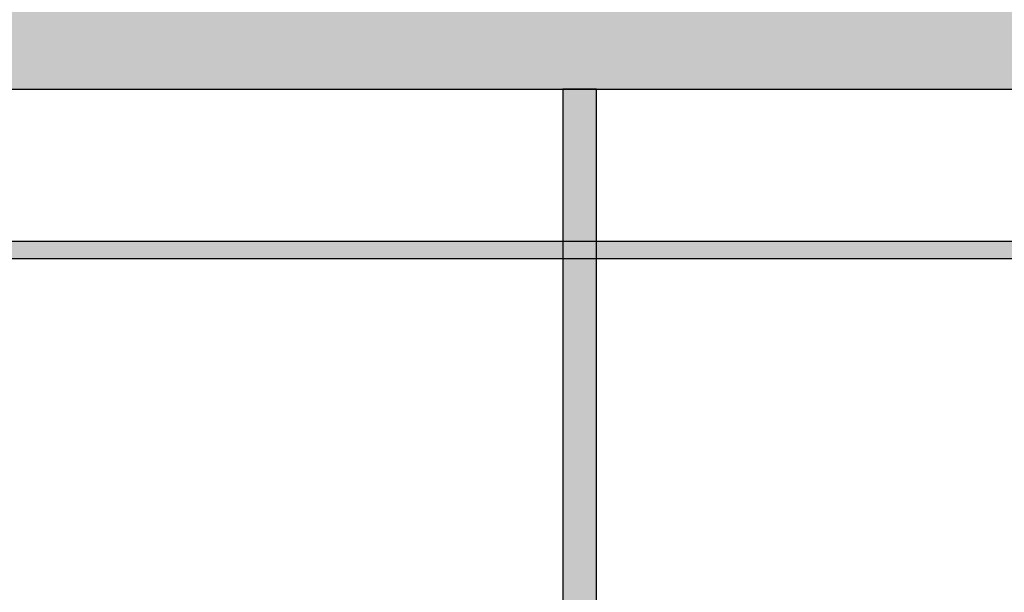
# Model space of a CAD drawing. Header units: metres. Extents: x -1 to 430, y -65 to 31.
# Tile 7 of 36: x 298.75 to 301.66, y -56.8 to -55.11. Entities that reach past the tile are written whole.
import ezdxf

# ---------------------------------------------------------------- set-up
doc = ezdxf.new("R2010")
doc.units = ezdxf.units.M
doc.linetypes.add('CONTINUA', pattern=[0])
doc.layers.add('+++++ CÀLCUL SECCIÓ E', color=7, linetype='CONTINUA', lineweight=25)

msp = doc.modelspace()

# ---------------------------------------------------------------- hatches: boundary and pattern name
at = {"layer": '+++++ CÀLCUL SECCIÓ E', "linetype": 'CONTINUA', "lineweight": 25, "true_color": 0xababab, "transparency": 33554687}
msp.add_hatch(color=253, dxfattribs=at).paths.add_polyline_path([(313.5831, -55.01), (288.6017, -55.01), (288.6017, -55.31), (313.5831, -55.31)])
at = {"layer": '+++++ CÀLCUL SECCIÓ E', "linetype": 'CONTINUA', "lineweight": 25, "true_color": 0xa0a0a0, "transparency": 33554687}
msp.add_hatch(color=253, dxfattribs=at).paths.add_polyline_path([(300.4517, -55.31), (300.3517, -55.31), (300.3517, -58.31), (300.4517, -58.31)])
at = {"layer": '+++++ CÀLCUL SECCIÓ E', "linetype": 'CONTINUA', "lineweight": 25, "transparency": 33554687}
msp.add_hatch(color=34, dxfattribs=at).paths.add_polyline_path([(307.6967, -55.76), (295.9384, -55.76), (295.9384, -55.81), (307.6967, -55.81)])

# ---------------------------------------------------------------- linework, layer by layer
at = {"layer": '+++++ CÀLCUL SECCIÓ E', "color": 7, "linetype": 'CONTINUA', "lineweight": 25, "transparency": 33554687}
for p, q in [((296.9384, -55.31), (300.3517, -55.31)), ((300.3517, -55.31), (300.4517, -55.31)), ((300.3517, -55.31), (300.3517, -58.31)), ((300.4517, -55.31), (300.3517, -55.31)), ((300.4517, -55.31), (301.8517, -55.31)), ((300.4517, -58.31), (300.4517, -55.31)), ((307.6967, -55.76), (295.9384, -55.76)), ((295.9384, -55.81), (307.6967, -55.81))]:
    msp.add_line(p, q, dxfattribs=at)

doc.saveas('drawing.dxf')
